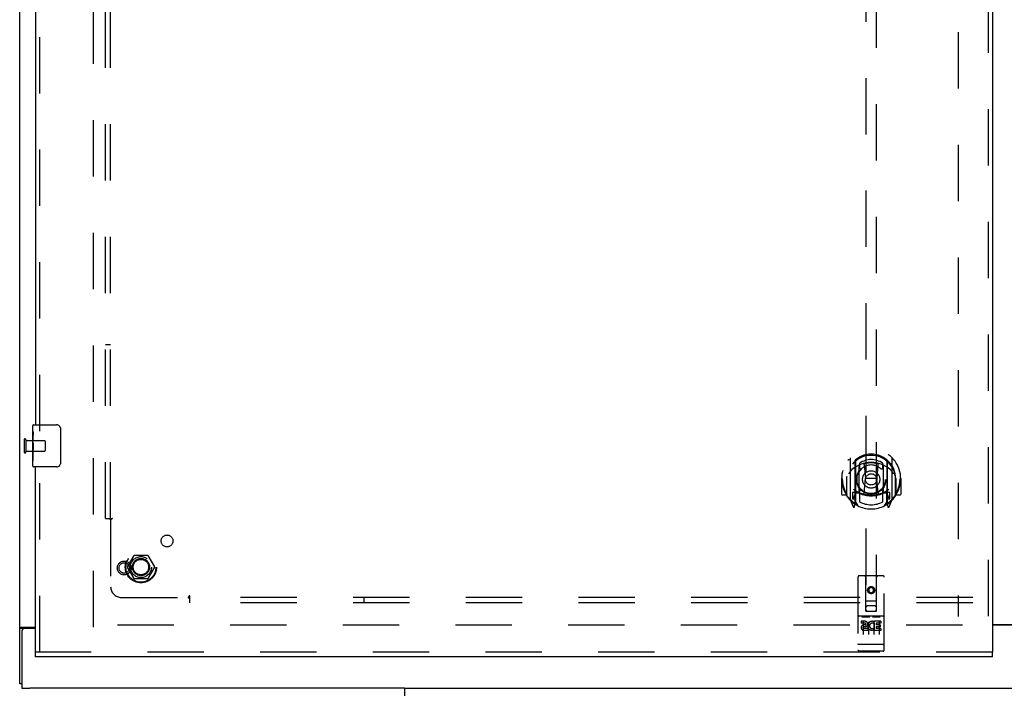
# Model space of a CAD drawing. Header units: inches. Extents: x 0 to 243, y 0 to 157.
# Tile 8 of 37: x 59 to 82, y 56 to 72. Entities that reach past the tile are written whole.
import ezdxf

# ---------------------------------------------------------------- set-up
doc = ezdxf.new("R2010")
doc.units = ezdxf.units.IN
doc.header["$LTSCALE"] = 13.357143
doc.header["$MEASUREMENT"] = 0
doc.linetypes.add('HIDDEN', pattern=[0.2, 0.1, -0.1])
doc.layers.get('0').update_dxf_attribs({"linetype": 'CONTINUOUS'})
for name, color, linetype in [('DEFAULT_2', 8, 'HIDDEN'), ('LEFTHAND_DOOR_ASSEMBLY', 7, 'CONTINUOUS'), ('SUBPANEL', 7, 'CONTINUOUS')]:
    doc.layers.add(name, color=color, linetype=linetype)

msp = doc.modelspace()

# ---------------------------------------------------------------- linework, layer by layer
at = {"color": 3, "linetype": 'Continuous'}
for p, q in [((58.518, 55.765), (58.518, 115.557)), ((58.545, 57.1), (58.538, 57.097)), ((58.559, 57.109), (58.893, 57.109)), ((81.581, 57.176), (83.456, 57.176)), ((67.641, 55.661), (58.761, 55.661)), ((67.641, 55.661), (67.641, 55.321))]:
    msp.add_line(p, q, dxfattribs=at)
at = {"color": 7, "linetype": 'Continuous'}
for p, q in [((58.622, 57.079), (58.518, 57.079)), ((58.57, 57.018), (58.57, 55.661)), ((58.893, 57.078), (58.63, 57.078)), ((83.456, 57.161), (81.581, 57.161)), ((58.57, 55.765), (58.518, 55.765)), ((58.57, 55.661), (58.761, 55.661)), ((67.641, 55.661), (97.395, 55.661))]:
    msp.add_line(p, q, dxfattribs=at)
at = {"color": 3, "linetype": 'Continuous'}
for points in [[(58.538, 57.097), (58.537, 57.096), (58.535, 57.096), (58.534, 57.095), (58.532, 57.094), (58.531, 57.093), (58.53, 57.093), (58.529, 57.092), (58.528, 57.091), (58.527, 57.091), (58.526, 57.09), (58.525, 57.089), (58.524, 57.089), (58.523, 57.088), (58.523, 57.088), (58.522, 57.087), (58.522, 57.087), (58.521, 57.086), (58.521, 57.086), (58.52, 57.085), (58.52, 57.085), (58.52, 57.084), (58.519, 57.084), (58.519, 57.083), (58.519, 57.083), (58.519, 57.082), (58.519, 57.082), (58.518, 57.081), (58.518, 57.081), (58.518, 57.08), (58.518, 57.08), (58.518, 57.08), (58.518, 57.079), (58.518, 57.079)], [(58.559, 57.109), (58.558, 57.109), (58.558, 57.108), (58.557, 57.108), (58.556, 57.107), (58.556, 57.107), (58.555, 57.106), (58.554, 57.106), (58.553, 57.105), (58.552, 57.104), (58.551, 57.104), (58.55, 57.103), (58.549, 57.103), (58.548, 57.102), (58.546, 57.101), (58.545, 57.1)]]:
    msp.add_lwpolyline(points, dxfattribs=at)
at = {"color": 7, "linetype": 'Continuous'}
for points in [[(58.63, 57.09), (58.629, 57.09), (58.628, 57.089), (58.628, 57.088), (58.627, 57.087), (58.626, 57.087), (58.626, 57.086), (58.625, 57.086), (58.625, 57.085), (58.624, 57.084), (58.624, 57.084), (58.623, 57.083), (58.623, 57.083), (58.623, 57.082), (58.623, 57.082), (58.623, 57.081), (58.622, 57.081), (58.622, 57.08), (58.622, 57.08), (58.622, 57.079), (58.622, 57.079), (58.622, 57.079)], [(58.64, 57.109), (58.64, 57.109), (58.641, 57.108), (58.641, 57.108), (58.641, 57.107), (58.641, 57.107), (58.641, 57.106), (58.641, 57.106), (58.641, 57.105), (58.641, 57.105), (58.641, 57.104), (58.641, 57.104), (58.641, 57.104), (58.641, 57.103), (58.64, 57.103), (58.64, 57.102), (58.64, 57.102), (58.64, 57.101), (58.64, 57.101), (58.639, 57.1), (58.639, 57.1), (58.639, 57.099), (58.639, 57.099), (58.638, 57.098), (58.638, 57.097), (58.637, 57.097), (58.637, 57.096), (58.636, 57.096), (58.635, 57.095), (58.635, 57.094), (58.634, 57.094), (58.633, 57.093), (58.633, 57.092), (58.632, 57.092), (58.63, 57.09)]]:
    msp.add_lwpolyline(points, dxfattribs=at)
msp.add_arc((58.63, 57.018), 0.06, 90, 180, dxfattribs=at)
at = {"layer": 'DEFAULT_2', "color": 8, "linetype": 'HIDDEN'}
for p, q in [((60.268, 57.109), (60.268, 114.213)), ((80.768, 113.96), (80.768, 57.363)), ((58.622, 61.553), (58.622, 61.269)), ((58.665, 61.553), (58.665, 61.269)), ((58.665, 61.535), (59.112, 61.535)), ((59.122, 61.525), (59.122, 61.297)), ((58.665, 61.287), (59.112, 61.287)), ((61.076, 58.541), (61.23, 58.809)), ((61.548, 58.814), (61.239, 58.814)), ((61.556, 58.809), (61.711, 58.541)), ((61.23, 58.264), (61.076, 58.531)), ((61.711, 58.531), (61.556, 58.264)), ((61.548, 58.259), (61.239, 58.259)), ((80.872, 57.161), (60.268, 57.161))]:
    msp.add_line(p, q, dxfattribs=at)
for radius in [0.372, 0.356, 0.204, 0.183]:
    msp.add_circle((61.393, 58.536), radius, dxfattribs=at)
for centre, radius, start, end in [((58.644, 61.553), 0.0215, 0, 180), ((59.112, 61.525), 0.01, 0, 90), ((58.644, 61.269), 0.0215, 180, 360), ((59.112, 61.297), 0.01, 270, 360), ((61.239, 58.804), 0.01, 90.0113, 149.988), ((61.548, 58.804), 0.01, 30.0108, 89.9876), ((61.084, 58.536), 0.01, 150.0117, 209.9873), ((61.702, 58.536), 0.01, 330.0117, 29.9873), ((61.239, 58.269), 0.01, 210.0108, 269.9876), ((61.548, 58.269), 0.01, 270.0113, 329.988)]:
    msp.add_arc(centre, radius, start, end, dxfattribs=at)
at = {"layer": 'LEFTHAND_DOOR_ASSEMBLY', "color": 8, "linetype": 'HIDDEN'}
for p, q in [((81.477, 114.807), (81.477, 56.515)), ((58.997, 61.756), (58.997, 85.316)), ((78.581, 83.491), (78.581, 57.489)), ((78.831, 57.489), (78.831, 83.491)), ((58.997, 56.515), (58.997, 61.066)), ((78.206, 61.116), (78.206, 60.149)), ((78.323, 61.063), (78.323, 60.046)), ((78.331, 61.038), (78.331, 60.035)), ((78.423, 60.315), (78.423, 60.946)), ((78.431, 60.998), (78.431, 60.895)), ((78.543, 60.972), (78.573, 60.633)), ((78.868, 60.972), (78.838, 60.633)), ((78.981, 60.895), (78.981, 60.998)), ((78.988, 60.946), (78.988, 60.315)), ((79.081, 61.038), (79.081, 60.035)), ((79.088, 61.063), (79.088, 60.046)), ((79.206, 60.149), (79.206, 61.116)), ((78.021, 60.633), (78.006, 60.633)), ((78.006, 60.633), (78.006, 60.26)), ((78.123, 60.633), (78.138, 60.633)), ((78.123, 60.633), (78.123, 60.245)), ((78.131, 60.679), (78.131, 60.682)), ((78.131, 60.222), (78.131, 60.679)), ((78.542, 60.289), (78.573, 60.633)), ((78.838, 60.633), (78.573, 60.633)), ((78.869, 60.289), (78.838, 60.633)), ((79.288, 60.633), (79.273, 60.633)), ((79.281, 60.679), (79.28, 60.682)), ((79.281, 60.222), (79.281, 60.679)), ((79.288, 60.633), (79.288, 60.245)), ((79.406, 60.633), (79.391, 60.633)), ((79.406, 60.633), (79.406, 60.26)), ((78.123, 60.245), (78.021, 60.245)), ((78.123, 60.245), (78.131, 60.26)), ((78.323, 60.304), (78.263, 60.304)), ((78.263, 60.304), (78.263, 60.154)), ((78.333, 60.267), (78.333, 60.059)), ((78.423, 60.305), (78.351, 60.305)), ((78.419, 60.287), (78.353, 60.287)), ((78.431, 60.334), (78.431, 60.081)), ((78.981, 60.081), (78.981, 60.334)), ((79.061, 60.305), (78.988, 60.305)), ((79.058, 60.287), (78.992, 60.287)), ((79.078, 60.059), (79.078, 60.267)), ((79.148, 60.304), (79.088, 60.304)), ((79.148, 60.154), (79.148, 60.304)), ((79.28, 60.26), (79.288, 60.245)), ((79.391, 60.245), (79.288, 60.245)), ((78.21, 60.138), (78.28, 59.963)), ((78.263, 60.154), (78.331, 60.154)), ((78.301, 60.207), (78.271, 60.161)), ((78.302, 60.043), (78.306, 60.04)), ((78.309, 59.966), (78.323, 60.046)), ((78.401, 59.985), (78.331, 60.094)), ((79.081, 60.094), (79.011, 59.985)), ((79.081, 60.154), (79.148, 60.154)), ((79.088, 60.046), (79.102, 59.966)), ((79.109, 60.043), (79.109, 60.043)), ((79.109, 60.043), (79.11, 60.043)), ((79.109, 60.043), (79.11, 60.043)), ((79.14, 60.161), (79.11, 60.207)), ((79.131, 59.963), (79.201, 60.138)), ((78.393, 58.299), (78.393, 56.574)), ((78.988, 58.329), (78.423, 58.329)), ((78.579, 57.489), (78.576, 58.299)), ((78.832, 57.489), (78.836, 58.299)), ((79.018, 56.574), (79.018, 58.299)), ((78.706, 58.061), (78.643, 58.025)), ((78.643, 58.025), (78.653, 58.019)), ((78.643, 58.025), (78.643, 57.953)), ((78.643, 57.953), (78.653, 57.959)), ((78.643, 57.953), (78.706, 57.917)), ((78.706, 58.05), (78.653, 58.019)), ((78.653, 58.019), (78.653, 57.959)), ((78.653, 57.959), (78.706, 57.928)), ((78.768, 58.025), (78.706, 58.061)), ((78.706, 58.061), (78.706, 58.05)), ((78.758, 58.019), (78.706, 58.05)), ((78.706, 57.928), (78.758, 57.959)), ((78.706, 57.917), (78.768, 57.953)), ((78.706, 57.917), (78.706, 57.928)), ((78.768, 58.025), (78.758, 58.019)), ((78.758, 57.959), (78.758, 58.019)), ((78.768, 57.953), (78.758, 57.959)), ((78.768, 57.953), (78.768, 58.025)), ((78.578, 57.739), (78.833, 57.739)), ((78.579, 57.489), (78.581, 57.489)), ((78.581, 57.489), (78.831, 57.489)), ((78.791, 57.614), (78.621, 57.614)), ((78.831, 57.489), (78.832, 57.489)), ((78.988, 57.372), (78.423, 57.372)), ((78.561, 57.25), (78.469, 57.25)), ((78.469, 57.25), (78.469, 57.207)), ((78.561, 57.207), (78.469, 57.207)), ((78.494, 57.356), (78.666, 57.356)), ((78.518, 57.241), (78.518, 56.935)), ((78.643, 57.241), (78.643, 56.935)), ((78.744, 57.356), (78.916, 57.356)), ((78.768, 57.241), (78.768, 56.935)), ((78.781, 57.214), (78.768, 57.196)), ((78.778, 57.239), (78.781, 57.237)), ((78.937, 57.25), (78.781, 57.25)), ((78.781, 57.25), (78.781, 57.237)), ((78.781, 57.214), (78.781, 57.036)), ((78.937, 57.207), (78.824, 57.207)), ((78.824, 57.207), (78.824, 57.164)), ((78.893, 57.241), (78.893, 56.935)), ((78.937, 57.25), (78.937, 57.207)), ((78.565, 57.164), (78.519, 57.164)), ((78.561, 57.123), (78.533, 57.123)), ((78.625, 57.079), (78.533, 57.079)), ((78.625, 57.036), (78.533, 57.036)), ((78.625, 57.079), (78.625, 57.036)), ((78.757, 57.085), (78.774, 57.045)), ((78.937, 57.036), (78.781, 57.036)), ((78.916, 57.164), (78.824, 57.164)), ((78.916, 57.121), (78.824, 57.121)), ((78.824, 57.121), (78.824, 57.079)), ((78.937, 57.079), (78.824, 57.079)), ((78.916, 57.164), (78.916, 57.121)), ((78.937, 57.079), (78.937, 57.036)), ((81.581, 56.515), (58.893, 56.515)), ((78.411, 56.702), (78.41, 56.702)), ((78.412, 56.702), (78.411, 56.702)), ((78.413, 56.702), (78.412, 56.702)), ((78.412, 56.702), (78.412, 56.702)), ((78.414, 56.702), (78.413, 56.702)), ((78.415, 56.702), (78.414, 56.702)), ((78.416, 56.702), (78.415, 56.702)), ((78.417, 56.702), (78.416, 56.702)), ((78.416, 56.702), (78.416, 56.702)), ((78.418, 56.702), (78.417, 56.702)), ((78.419, 56.702), (78.418, 56.702)), ((78.42, 56.702), (78.419, 56.702)), ((78.421, 56.702), (78.42, 56.702)), ((78.422, 56.702), (78.421, 56.702)), ((78.421, 56.702), (78.421, 56.702)), ((78.423, 56.702), (78.422, 56.702)), ((78.988, 56.702), (78.423, 56.702)), ((78.988, 56.544), (78.423, 56.544)), ((78.988, 56.702), (78.989, 56.702)), ((78.989, 56.702), (78.99, 56.702)), ((78.99, 56.702), (78.991, 56.702)), ((78.991, 56.702), (78.992, 56.702)), ((78.992, 56.702), (78.993, 56.702)), ((78.993, 56.702), (78.994, 56.702)), ((78.994, 56.702), (78.995, 56.702)), ((78.994, 56.702), (78.994, 56.702)), ((78.995, 56.702), (78.996, 56.702)), ((78.996, 56.702), (78.997, 56.702)), ((78.997, 56.702), (78.998, 56.702)), ((78.998, 56.702), (78.999, 56.702)), ((78.998, 56.702), (78.998, 56.702)), ((78.999, 56.702), (79, 56.702)), ((79, 56.702), (79.001, 56.702)), ((79.001, 56.702), (79.002, 56.703)), ((79.001, 56.702), (79.001, 56.702))]:
    msp.add_line(p, q, dxfattribs=at)
at = {"layer": 'LEFTHAND_DOOR_ASSEMBLY', "color": 3, "linetype": 'Continuous'}
for p, q in [((81.581, 114.807), (81.581, 56.515)), ((58.893, 85.161), (58.893, 61.911)), ((58.893, 56.515), (58.893, 60.911)), ((81.581, 56.411), (58.893, 56.411))]:
    msp.add_line(p, q, dxfattribs=at)
at = {"layer": 'LEFTHAND_DOOR_ASSEMBLY', "color": 7, "linetype": 'Continuous'}
for p, q in [((58.833, 61.751), (58.833, 61.896)), ((58.848, 61.911), (59.388, 61.911)), ((58.833, 61.493), (58.833, 61.75)), ((58.839, 61.694), (58.833, 61.694)), ((58.84, 61.526), (58.84, 61.663)), ((59.488, 61.811), (59.488, 61.011)), ((58.833, 61.526), (58.84, 61.526)), ((58.833, 60.926), (58.833, 61.49)), ((58.835, 61.464), (58.833, 61.464)), ((58.833, 61.332), (58.839, 61.332)), ((58.833, 61.296), (58.84, 61.296)), ((58.833, 61.233), (58.84, 61.233)), ((58.84, 61.065), (58.84, 61.296)), ((58.833, 61.065), (58.84, 61.065)), ((59.388, 60.911), (58.848, 60.911)), ((58.893, 56.411), (58.893, 56.515)), ((81.581, 56.411), (81.581, 56.515))]:
    msp.add_line(p, q, dxfattribs=at)
for points in [[(58.833, 61.751), (58.833, 61.747), (58.834, 61.742), (58.834, 61.737), (58.836, 61.724)], [(58.836, 61.724), (58.837, 61.716), (58.838, 61.708), (58.838, 61.699)], [(58.838, 61.699), (58.839, 61.69), (58.84, 61.681), (58.84, 61.672), (58.84, 61.663)], [(59.481, 61.847), (59.483, 61.842), (59.485, 61.836), (59.486, 61.83), (59.487, 61.824), (59.488, 61.818), (59.488, 61.811)], [(58.833, 61.493), (58.833, 61.485), (58.834, 61.476), (58.834, 61.466)], [(58.834, 61.466), (58.837, 61.432), (58.838, 61.42), (58.839, 61.407), (58.84, 61.395), (58.84, 61.382), (58.84, 61.369), (58.84, 61.356), (58.84, 61.344), (58.839, 61.331), (58.838, 61.319), (58.837, 61.307)], [(59.488, 61.011), (59.488, 61.005), (59.487, 60.999), (59.486, 60.993), (59.485, 60.987), (59.483, 60.981), (59.481, 60.975)]]:
    msp.add_lwpolyline(points, dxfattribs=at)
at = {"layer": 'LEFTHAND_DOOR_ASSEMBLY', "color": 8, "linetype": 'HIDDEN'}
for points in [[(78.16, 61.072), (78.161, 61.072), (78.162, 61.073), (78.162, 61.074), (78.163, 61.075), (78.164, 61.076), (78.164, 61.076), (78.165, 61.077), (78.166, 61.078), (78.167, 61.079), (78.167, 61.079), (78.168, 61.08), (78.169, 61.081), (78.17, 61.082), (78.171, 61.082), (78.171, 61.083), (78.172, 61.084), (78.173, 61.084), (78.174, 61.085), (78.175, 61.086), (78.176, 61.086), (78.176, 61.087), (78.177, 61.087), (78.178, 61.088), (78.179, 61.089), (78.18, 61.089), (78.181, 61.09), (78.182, 61.09), (78.182, 61.091), (78.183, 61.091), (78.184, 61.092), (78.185, 61.092), (78.186, 61.093), (78.187, 61.093), (78.188, 61.093)], [(78.518, 60.99), (78.523, 60.991), (78.528, 60.992), (78.534, 60.994), (78.539, 60.995), (78.545, 60.996), (78.55, 60.998), (78.556, 60.999), (78.561, 61), (78.567, 61.001), (78.572, 61.002), (78.578, 61.003), (78.583, 61.004), (78.589, 61.005), (78.594, 61.006), (78.6, 61.007), (78.605, 61.008), (78.611, 61.009), (78.616, 61.009), (78.622, 61.01), (78.627, 61.011), (78.633, 61.011), (78.639, 61.012), (78.644, 61.012), (78.65, 61.013), (78.655, 61.013), (78.661, 61.014), (78.666, 61.014), (78.672, 61.014), (78.678, 61.015), (78.683, 61.015), (78.689, 61.015), (78.694, 61.015), (78.7, 61.015), (78.706, 61.015), (78.711, 61.015), (78.717, 61.015), (78.722, 61.015), (78.728, 61.015), (78.734, 61.015), (78.739, 61.014), (78.745, 61.014), (78.75, 61.014), (78.756, 61.013), (78.761, 61.013), (78.767, 61.012), (78.773, 61.012), (78.778, 61.011), (78.784, 61.011), (78.789, 61.01), (78.795, 61.009), (78.8, 61.009), (78.806, 61.008), (78.812, 61.007), (78.817, 61.006), (78.823, 61.005), (78.828, 61.004), (78.834, 61.003), (78.839, 61.002), (78.845, 61.001), (78.85, 61), (78.856, 60.999), (78.861, 60.998), (78.866, 60.996), (78.872, 60.995), (78.877, 60.994), (78.883, 60.992), (78.888, 60.991), (78.894, 60.99)], [(79.223, 61.093), (79.224, 61.093), (79.225, 61.093), (79.226, 61.092), (79.227, 61.092), (79.228, 61.091), (79.229, 61.091), (79.23, 61.09), (79.23, 61.09), (79.231, 61.089), (79.232, 61.089), (79.233, 61.088), (79.234, 61.087), (79.235, 61.087), (79.236, 61.086), (79.236, 61.086), (79.237, 61.085), (79.238, 61.084), (79.239, 61.084), (79.24, 61.083), (79.241, 61.082), (79.241, 61.082), (79.242, 61.081), (79.243, 61.08), (79.244, 61.079), (79.244, 61.079), (79.245, 61.078), (79.246, 61.077), (79.247, 61.076), (79.247, 61.076), (79.248, 61.075), (79.249, 61.074), (79.25, 61.073), (79.25, 61.072), (79.251, 61.072)], [(78.251, 60.848), (78.25, 60.846), (78.248, 60.845), (78.247, 60.844), (78.245, 60.842), (78.243, 60.841), (78.242, 60.839), (78.24, 60.837), (78.238, 60.836), (78.237, 60.834), (78.235, 60.832), (78.233, 60.83), (78.231, 60.828), (78.229, 60.826), (78.227, 60.824), (78.225, 60.822), (78.223, 60.819), (78.221, 60.817), (78.219, 60.814), (78.217, 60.812), (78.215, 60.809), (78.213, 60.806), (78.21, 60.803), (78.208, 60.8), (78.206, 60.797), (78.203, 60.793), (78.201, 60.79), (78.198, 60.786), (78.196, 60.783), (78.193, 60.779), (78.191, 60.775), (78.188, 60.77), (78.185, 60.766), (78.182, 60.761), (78.179, 60.756), (78.176, 60.751), (78.173, 60.746)], [(79.238, 60.746), (79.235, 60.751), (79.232, 60.756), (79.229, 60.761), (79.226, 60.766), (79.223, 60.77), (79.221, 60.775), (79.218, 60.779), (79.215, 60.782), (79.213, 60.786), (79.21, 60.79), (79.208, 60.793), (79.205, 60.797), (79.203, 60.8), (79.201, 60.803), (79.198, 60.806), (79.196, 60.809), (79.194, 60.811), (79.192, 60.814), (79.19, 60.817), (79.188, 60.819), (79.186, 60.822), (79.184, 60.824), (79.182, 60.826), (79.18, 60.828), (79.178, 60.83), (79.176, 60.832), (79.175, 60.834), (79.173, 60.836), (79.171, 60.837), (79.169, 60.839), (79.168, 60.841), (79.166, 60.842), (79.165, 60.844), (79.163, 60.845), (79.161, 60.846), (79.16, 60.848)], [(78.188, 60.172), (78.187, 60.172), (78.186, 60.173), (78.185, 60.173), (78.184, 60.174), (78.183, 60.174), (78.182, 60.175), (78.182, 60.175), (78.181, 60.176), (78.18, 60.176), (78.179, 60.177), (78.178, 60.177), (78.177, 60.178), (78.176, 60.179), (78.176, 60.179), (78.175, 60.18), (78.174, 60.18), (78.173, 60.181), (78.172, 60.182), (78.171, 60.182), (78.171, 60.183), (78.17, 60.184), (78.169, 60.185), (78.168, 60.185), (78.167, 60.186), (78.167, 60.187), (78.166, 60.187), (78.165, 60.188), (78.164, 60.189), (78.164, 60.19), (78.163, 60.191), (78.162, 60.191), (78.162, 60.192), (78.161, 60.193), (78.16, 60.194)], [(79.251, 60.194), (79.25, 60.193), (79.25, 60.192), (79.249, 60.191), (79.248, 60.191), (79.247, 60.19), (79.247, 60.189), (79.246, 60.188), (79.245, 60.187), (79.244, 60.187), (79.244, 60.186), (79.243, 60.185), (79.242, 60.185), (79.241, 60.184), (79.241, 60.183), (79.24, 60.182), (79.239, 60.182), (79.238, 60.181), (79.237, 60.18), (79.236, 60.18), (79.236, 60.179), (79.235, 60.179), (79.234, 60.178), (79.233, 60.177), (79.232, 60.177), (79.231, 60.176), (79.23, 60.176), (79.23, 60.175), (79.229, 60.175), (79.228, 60.174), (79.227, 60.174), (79.226, 60.173), (79.225, 60.173), (79.224, 60.172), (79.223, 60.172)], [(78.488, 57.354), (78.488, 57.355), (78.488, 57.355), (78.488, 57.355), (78.488, 57.355), (78.489, 57.355), (78.489, 57.355), (78.489, 57.355), (78.489, 57.355), (78.489, 57.355), (78.489, 57.355), (78.489, 57.355), (78.489, 57.355), (78.489, 57.355), (78.489, 57.355), (78.49, 57.355), (78.49, 57.355), (78.49, 57.355), (78.49, 57.355), (78.49, 57.355), (78.49, 57.355), (78.49, 57.355), (78.49, 57.355), (78.491, 57.355), (78.491, 57.355), (78.491, 57.355), (78.491, 57.355), (78.491, 57.355), (78.491, 57.355), (78.492, 57.356), (78.492, 57.356), (78.492, 57.356), (78.492, 57.356), (78.492, 57.356), (78.492, 57.356), (78.493, 57.356), (78.493, 57.356), (78.493, 57.356), (78.493, 57.356), (78.493, 57.356), (78.493, 57.356), (78.494, 57.356), (78.494, 57.356), (78.494, 57.356), (78.494, 57.356), (78.494, 57.356)], [(78.666, 57.356), (78.667, 57.356), (78.667, 57.356), (78.667, 57.356), (78.667, 57.356), (78.668, 57.356), (78.668, 57.356), (78.668, 57.356), (78.668, 57.356), (78.668, 57.356), (78.668, 57.356), (78.669, 57.356), (78.669, 57.356), (78.669, 57.356), (78.669, 57.356), (78.669, 57.356), (78.669, 57.356), (78.67, 57.356), (78.67, 57.355), (78.67, 57.355), (78.67, 57.355), (78.67, 57.355), (78.67, 57.355), (78.671, 57.355), (78.671, 57.355), (78.671, 57.355), (78.671, 57.355), (78.671, 57.355), (78.671, 57.355), (78.671, 57.355), (78.671, 57.355), (78.672, 57.355), (78.672, 57.355), (78.672, 57.355), (78.672, 57.355), (78.672, 57.355), (78.672, 57.355), (78.672, 57.355), (78.672, 57.355), (78.672, 57.355), (78.673, 57.355), (78.673, 57.355), (78.673, 57.355), (78.673, 57.355), (78.673, 57.355), (78.673, 57.355), (78.673, 57.354)], [(78.738, 57.354), (78.738, 57.355), (78.738, 57.355), (78.738, 57.355), (78.738, 57.355), (78.739, 57.355), (78.739, 57.355), (78.739, 57.355), (78.739, 57.355), (78.739, 57.355), (78.739, 57.355), (78.739, 57.355), (78.739, 57.355), (78.739, 57.355), (78.739, 57.355), (78.74, 57.355), (78.74, 57.355), (78.74, 57.355), (78.74, 57.355), (78.74, 57.355), (78.74, 57.355), (78.74, 57.355), (78.74, 57.355), (78.741, 57.355), (78.741, 57.355), (78.741, 57.355), (78.741, 57.355), (78.741, 57.355), (78.741, 57.355), (78.742, 57.356), (78.742, 57.356), (78.742, 57.356), (78.742, 57.356), (78.742, 57.356), (78.742, 57.356), (78.743, 57.356), (78.743, 57.356), (78.743, 57.356), (78.743, 57.356), (78.743, 57.356), (78.743, 57.356), (78.744, 57.356), (78.744, 57.356), (78.744, 57.356), (78.744, 57.356), (78.744, 57.356)], [(78.916, 57.356), (78.917, 57.356), (78.917, 57.356), (78.917, 57.356), (78.917, 57.356), (78.918, 57.356), (78.918, 57.356), (78.918, 57.356), (78.918, 57.356), (78.918, 57.356), (78.918, 57.356), (78.919, 57.356), (78.919, 57.356), (78.919, 57.356), (78.919, 57.356), (78.919, 57.356), (78.919, 57.356), (78.92, 57.356), (78.92, 57.355), (78.92, 57.355), (78.92, 57.355), (78.92, 57.355), (78.92, 57.355), (78.921, 57.355), (78.921, 57.355), (78.921, 57.355), (78.921, 57.355), (78.921, 57.355), (78.921, 57.355), (78.921, 57.355), (78.921, 57.355), (78.922, 57.355), (78.922, 57.355), (78.922, 57.355), (78.922, 57.355), (78.922, 57.355), (78.922, 57.355), (78.922, 57.355), (78.922, 57.355), (78.922, 57.355), (78.923, 57.355), (78.923, 57.355), (78.923, 57.355), (78.923, 57.355), (78.923, 57.355), (78.923, 57.355), (78.923, 57.354)], [(78.41, 56.702), (78.409, 56.703), (78.409, 56.703), (78.409, 56.703), (78.408, 56.703), (78.408, 56.703), (78.407, 56.703), (78.407, 56.703), (78.407, 56.703), (78.406, 56.703), (78.406, 56.703), (78.406, 56.703), (78.405, 56.703), (78.405, 56.703), (78.405, 56.703), (78.404, 56.703), (78.404, 56.703), (78.404, 56.703), (78.403, 56.704), (78.403, 56.704), (78.403, 56.704), (78.402, 56.704), (78.402, 56.704), (78.402, 56.704), (78.402, 56.704), (78.401, 56.704), (78.401, 56.704), (78.401, 56.704), (78.4, 56.704), (78.4, 56.704), (78.4, 56.704), (78.4, 56.705), (78.399, 56.705), (78.399, 56.705), (78.399, 56.705), (78.399, 56.705), (78.398, 56.705), (78.398, 56.705), (78.398, 56.705), (78.398, 56.705), (78.397, 56.705), (78.397, 56.705), (78.397, 56.705), (78.397, 56.706), (78.397, 56.706), (78.396, 56.706), (78.396, 56.706), (78.396, 56.706), (78.396, 56.706), (78.396, 56.706), (78.396, 56.706), (78.395, 56.706), (78.395, 56.706), (78.395, 56.706), (78.395, 56.707), (78.395, 56.707), (78.395, 56.707), (78.394, 56.707), (78.394, 56.707), (78.394, 56.707), (78.394, 56.707), (78.394, 56.707), (78.394, 56.707), (78.394, 56.707), (78.394, 56.708), (78.394, 56.708), (78.394, 56.708), (78.394, 56.708), (78.393, 56.708), (78.393, 56.708), (78.393, 56.708), (78.393, 56.708), (78.393, 56.708), (78.393, 56.709), (78.393, 56.709), (78.393, 56.709), (78.393, 56.709), (78.393, 56.709), (78.393, 56.709), (78.393, 56.709)], [(79.002, 56.703), (79.003, 56.703), (79.003, 56.703), (79.003, 56.703), (79.004, 56.703), (79.004, 56.703), (79.004, 56.703), (79.005, 56.703), (79.005, 56.703), (79.005, 56.703), (79.006, 56.703), (79.006, 56.703), (79.006, 56.703), (79.007, 56.703), (79.007, 56.703), (79.007, 56.703), (79.008, 56.704), (79.008, 56.704), (79.008, 56.704), (79.009, 56.704), (79.009, 56.704), (79.009, 56.704), (79.01, 56.704), (79.01, 56.704), (79.01, 56.704), (79.01, 56.704), (79.011, 56.704), (79.011, 56.704), (79.011, 56.704), (79.012, 56.705), (79.012, 56.705), (79.012, 56.705), (79.012, 56.705), (79.013, 56.705), (79.013, 56.705), (79.013, 56.705), (79.013, 56.705), (79.013, 56.705), (79.014, 56.705), (79.014, 56.705), (79.014, 56.705), (79.014, 56.706), (79.015, 56.706), (79.015, 56.706), (79.015, 56.706), (79.015, 56.706), (79.015, 56.706), (79.015, 56.706), (79.016, 56.706), (79.016, 56.706), (79.016, 56.706), (79.016, 56.706), (79.016, 56.707), (79.016, 56.707), (79.017, 56.707), (79.017, 56.707), (79.017, 56.707), (79.017, 56.707), (79.017, 56.707), (79.017, 56.707), (79.017, 56.707), (79.017, 56.707), (79.017, 56.708), (79.017, 56.708), (79.018, 56.708), (79.018, 56.708), (79.018, 56.708), (79.018, 56.708), (79.018, 56.708), (79.018, 56.708), (79.018, 56.708), (79.018, 56.709), (79.018, 56.709), (79.018, 56.709), (79.018, 56.709), (79.018, 56.709), (79.018, 56.709), (79.018, 56.709)]]:
    msp.add_lwpolyline(points, dxfattribs=at)
for centre, radius in [((78.706, 60.615), 0.35), ((78.706, 60.615), 0.335), ((78.706, 60.615), 0.205), ((78.706, 60.615), 0.133), ((60.997, 58.515), 0.164), ((60.997, 58.515), 0.124), ((78.706, 57.989), 0.085), ((78.706, 57.989), 0.0845)]:
    msp.add_circle(centre, radius, dxfattribs=at)
at = {"layer": 'LEFTHAND_DOOR_ASSEMBLY', "color": 7, "linetype": 'Continuous'}
for centre, radius, start, end in [((58.848, 61.896), 0.015, 90, 180), ((59.388, 61.811), 0.1, 21.1999, 90), ((59.388, 61.011), 0.1, 270, 338.7946), ((58.848, 60.926), 0.015, 180, 270)]:
    msp.add_arc(centre, radius, start, end, dxfattribs=at)
at = {"layer": 'LEFTHAND_DOOR_ASSEMBLY', "color": 8, "linetype": 'HIDDEN'}
for centre, radius, start, end in [((78.706, 60.633), 0.7, 305.5126, 234.4874), ((78.706, 60.63), 0.583, 0.2464, 179.7536), ((78.706, 60.605), 0.58, 7.6622, 172.3378), ((78.221, 61.116), 0.015, 135.0748, 180), ((78.706, 60.315), 0.7, 49.529, 130.471), ((78.338, 61.063), 0.015, 130.3587, 180), ((78.351, 61.038), 0.02, 129.3378, 179.9984), ((78.438, 60.946), 0.015, 112.9863, 180), ((78.706, 60.605), 0.48, 55.0461, 124.9539), ((78.706, 60.615), 0.343, 48.8739, 131.1261), ((78.523, 60.97), 0.02, 5.0796, 105.5752), ((78.888, 60.97), 0.02, 74.4248, 174.9204), ((78.973, 60.946), 0.015, 0, 67.0137), ((79.061, 61.038), 0.02, 0, 50.6594), ((79.073, 61.063), 0.015, 0, 49.6413), ((79.191, 61.116), 0.015, 0, 44.9252), ((78.461, 60.895), 0.03, 180, 311.1261), ((78.951, 60.895), 0.03, 228.8739, 360), ((78.706, 60.633), 0.685, 180, 213.0115), ((78.151, 60.679), 0.02, 172.3378, 180), ((79.261, 60.679), 0.02, 0, 7.6622), ((78.706, 60.633), 0.685, 326.9885, 360), ((78.021, 60.26), 0.015, 180, 270), ((78.706, 60.945), 0.7, 233.2319, 306.7681), ((78.143, 60.309), 0.188, 327.3208, 360), ((78.351, 60.285), 0.02, 90, 180), ((78.353, 60.267), 0.02, 90, 180), ((78.419, 60.267), 0.02, 66.536, 90), ((78.438, 60.315), 0.015, 180, 247.0137), ((78.706, 60.927), 0.7, 246.536, 293.464), ((78.461, 60.334), 0.03, 48.8739, 180), ((78.706, 60.615), 0.343, 228.8739, 311.1261), ((78.523, 60.29), 0.02, 254.3869, 354.9204), ((78.889, 60.29), 0.02, 185.0796, 285.6131), ((78.951, 60.334), 0.03, 0, 131.1261), ((78.973, 60.315), 0.015, 292.9863, 360), ((78.992, 60.267), 0.02, 90, 113.464), ((79.058, 60.267), 0.02, 0, 90), ((79.061, 60.285), 0.02, 0, 90), ((79.269, 60.309), 0.188, 180, 212.6792), ((79.391, 60.26), 0.015, 270, 360), ((78.151, 60.222), 0.02, 180, 215.2961), ((78.706, 60.615), 0.7, 215.2961, 324.7039), ((78.221, 60.149), 0.015, 180, 224.9252), ((78.276, 60.159), 0.005, 147.3208, 270), ((78.311, 60.079), 0.02, 234.4874, 360), ((78.313, 60.059), 0.02, 234.7457, 360), ((78.351, 60.035), 0.02, 180, 238.5295), ((78.706, 60.615), 0.6, 242.7204, 297.2796), ((79.061, 60.035), 0.02, 301.4688, 359.9992), ((79.098, 60.059), 0.02, 180, 305.2543), ((79.101, 60.079), 0.02, 180, 305.5126), ((79.136, 60.159), 0.005, 270, 32.6792), ((79.191, 60.149), 0.015, 315.0748, 360), ((79.261, 60.222), 0.02, 324.7039, 360), ((78.294, 59.968), 0.015, 201.8041, 350), ((79.117, 59.968), 0.015, 190, 338.1959), ((78.423, 58.299), 0.03, 90, 180), ((78.546, 58.299), 0.03, 0, 90), ((78.866, 58.299), 0.03, 90, 180), ((78.988, 58.299), 0.03, 0, 90), ((78.621, 57.574), 0.04, 90, 180), ((78.621, 57.529), 0.04, 180, 270), ((78.791, 57.574), 0.04, 0, 90), ((78.791, 57.529), 0.04, 270, 360), ((78.423, 57.402), 0.03, 180, 270), ((78.561, 57.186), 0.0635, 270, 90), ((78.561, 57.185), 0.0219, 280.307, 90), ((78.732, 57.143), 0.107, 64.2636, 293.4027), ((78.732, 57.143), 0.0639, 54.8895, 293.4026), ((78.988, 57.402), 0.03, 270, 360), ((78.533, 57.101), 0.0644, 102.2995, 270.0775), ((78.533, 57.101), 0.0219, 89.9011, 270), ((78.423, 56.574), 0.03, 180, 270), ((78.988, 56.574), 0.03, 270, 360)]:
    msp.add_arc(centre, radius, start, end, dxfattribs=at)
at = {"layer": 'LEFTHAND_DOOR_ASSEMBLY', "color": 7, "linetype": 'Continuous'}
msp.add_ellipse((59.096, 61.327), major_axis=(0.263, 0), ratio=0.432808, start_param=3.141593, end_param=3.321581, dxfattribs=at)
at = {"layer": 'SUBPANEL', "color": 8, "linetype": 'HIDDEN'}
for p, q in [((60.549, 59.692), (60.549, 111.63)), ((60.674, 59.692), (60.674, 111.63)), ((60.549, 63.817), (60.674, 63.817)), ((60.549, 59.692), (60.636, 59.692)), ((60.636, 59.692), (60.715, 59.692)), ((60.656, 59.675), (60.662, 59.669)), ((60.674, 59.657), (60.674, 58.067)), ((60.924, 57.817), (62.514, 57.817)), ((62.549, 57.779), (62.549, 57.858)), ((102.487, 57.817), (62.549, 57.817)), ((62.549, 57.692), (62.549, 57.779)), ((102.487, 57.692), (62.549, 57.692)), ((66.674, 57.817), (66.674, 57.692))]:
    msp.add_line(p, q, dxfattribs=at)
for points in [[(60.636, 59.692), (60.638, 59.691), (60.64, 59.689), (60.642, 59.688), (60.644, 59.686), (60.646, 59.685), (60.648, 59.683), (60.649, 59.682), (60.651, 59.68), (60.653, 59.678), (60.654, 59.677), (60.656, 59.675)], [(60.662, 59.669), (60.664, 59.667), (60.666, 59.665), (60.668, 59.663), (60.67, 59.662), (60.671, 59.66), (60.673, 59.658), (60.674, 59.657)], [(60.694, 59.67), (60.689, 59.667), (60.687, 59.666), (60.684, 59.664), (60.682, 59.663), (60.68, 59.661), (60.678, 59.66), (60.676, 59.659), (60.674, 59.657)], [(60.715, 59.692), (60.715, 59.691), (60.714, 59.689), (60.713, 59.687), (60.712, 59.686), (60.711, 59.684), (60.71, 59.683), (60.708, 59.681), (60.707, 59.68), (60.705, 59.678), (60.704, 59.677), (60.702, 59.675), (60.7, 59.674), (60.698, 59.673), (60.696, 59.671), (60.694, 59.67)], [(62.524, 57.832), (62.523, 57.83), (62.521, 57.827), (62.52, 57.825), (62.518, 57.823), (62.517, 57.821), (62.515, 57.819), (62.514, 57.817)], [(62.532, 57.799), (62.526, 57.805), (62.524, 57.807), (62.522, 57.809), (62.52, 57.811), (62.518, 57.813), (62.517, 57.814), (62.515, 57.816), (62.514, 57.817)], [(62.549, 57.858), (62.548, 57.858), (62.546, 57.857), (62.544, 57.856), (62.543, 57.855), (62.541, 57.854), (62.54, 57.853), (62.538, 57.852), (62.536, 57.85), (62.535, 57.848), (62.534, 57.847), (62.532, 57.845), (62.531, 57.843), (62.53, 57.841), (62.528, 57.839), (62.527, 57.837), (62.524, 57.832)], [(62.549, 57.779), (62.548, 57.781), (62.546, 57.783), (62.545, 57.785), (62.543, 57.787), (62.541, 57.789), (62.54, 57.791), (62.538, 57.793), (62.537, 57.794), (62.535, 57.796), (62.534, 57.797), (62.532, 57.799)]]:
    msp.add_lwpolyline(points, dxfattribs=at)
for centre, radius in [((62.012, 59.155), 0.141), ((61.393, 58.536), 0.25)]:
    msp.add_circle(centre, radius, dxfattribs=at)
msp.add_arc((60.924, 58.067), 0.25, 180, 270, dxfattribs=at)

doc.saveas('drawing.dxf')
